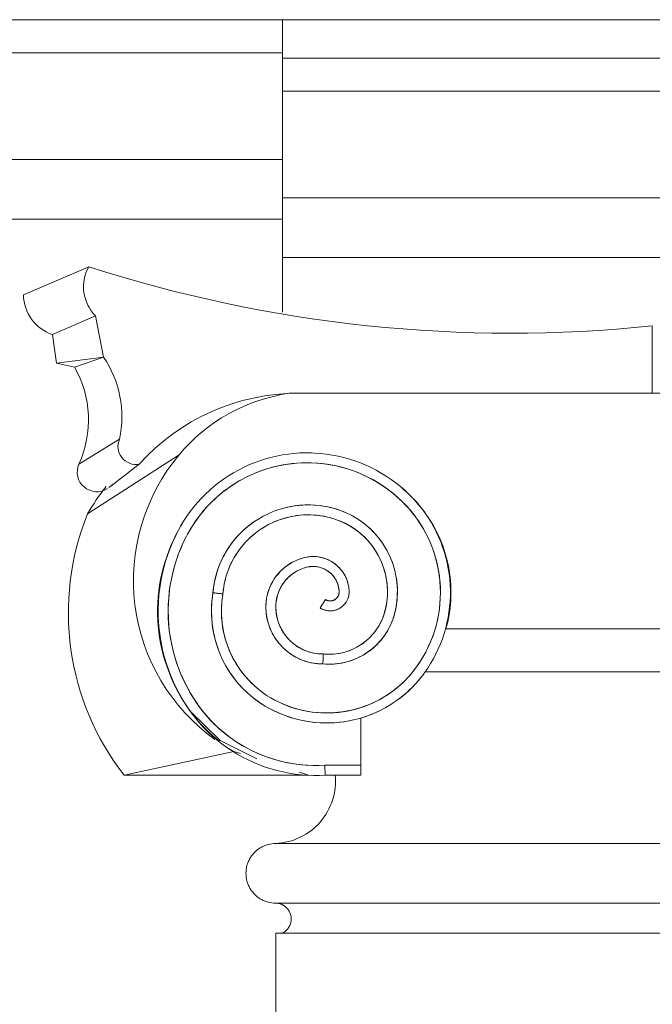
# Model space of a CAD drawing. Header units: millimetres. Extents: x -32192 to 35533, y -1740 to 8822.
# Tile 20 of 26: x 26569 to 26887, y 4083 to 4578. Entities that reach past the tile are written whole.
import ezdxf

# ---------------------------------------------------------------- set-up
doc = ezdxf.new("R2010")
doc.units = ezdxf.units.MM
doc.layers.add('A-GENM', color=13, linetype='Continuous', lineweight=18)

# ---------------------------------------------------------------- blocks, each defined once
blk = doc.blocks.new('Generic Models 17 - Generic Models 17-3093004-ELEVAÇÃO 2 - MANTER _ DEMOLIR')
at = {"layer": 'A-GENM'}
for p, q in [((-3350.06, 4577.98), (-3721.65, 4577.98)), ((-3721.65, 4577.98), (-3721.65, 4558.7)), ((-3721.65, 4542.04), (-3721.65, 4558.7)), ((-3350.06, 4558.7), (-3721.65, 4558.7)), ((-3721.65, 4488.47), (-3721.65, 4542.04)), ((-3350.06, 4542.04), (-3721.65, 4542.04)), ((-3721.65, 4458.47), (-3721.65, 4488.47)), ((-3350.06, 4488.47), (-3721.65, 4488.47)), ((-3721.65, 4458.47), (-3721.65, 4430.97)), ((-3350.06, 4458.47), (-3721.65, 4458.47)), ((-3819.08, 4453.88), (-3851.87, 4439.72)), ((-3815.61, 4429.12), (-3837.36, 4419.74)), ((-3815.61, 4429.12), (-3811.59, 4408.47)), ((-3535.85, 4390.26), (-3535.85, 4424.1)), ((-3835.34, 4405.4), (-3837.36, 4419.74)), ((-3811.59, 4408.47), (-3835.34, 4405.4)), ((-3811.59, 4408.47), (-3826.2, 4403.46)), ((-3826.2, 4403.46), (-3835.34, 4405.4)), ((-3353.42, 4390.26), (-3718.28, 4390.26)), ((-3713.83, 4390.26), (-3535.85, 4390.26)), ((-3823.98, 4354.67), (-3803.59, 4367.29)), ((-3819.69, 4329.65), (-3773.64, 4359.38)), ((-3807.99, 4343.65), (-3793.71, 4354.64)), ((-3808.98, 4342.87), (-3806.86, 4344.52)), ((-3702.79, 4282.39), (-3700.14, 4286.63)), ((-3431.92, 4271.88), (-3639.79, 4271.88)), ((-3639.54, 4271.88), (-3432.17, 4271.88)), ((-3650.12, 4250.38), (-3421.59, 4250.38)), ((-3421.77, 4250.33), (-3649.94, 4250.33)), ((-3682.33, 4203.42), (-3682.33, 4227.08)), ((-3746.21, 4210.28), (-3801.23, 4198.33)), ((-3742.83, 4209.21), (-3746.21, 4210.28)), ((-3682.34, 4203.42), (-3700.43, 4203.42)), ((-3682.33, 4203.42), (-3700.43, 4203.42)), ((-3708.57, 4198.33), (-3801.23, 4198.33)), ((-3708.57, 4198.33), (-3713.33, 4199.84)), ((-3700.27, 4198.42), (-3682.34, 4198.42)), ((-3350.06, 4164.06), (-3725.06, 4164.06)), ((-3725.06, 4134.06), (-3350.06, 4134.06)), ((-3725.06, 4134.06), (-3350.06, 4134.06)), ((-3350.06, 4119.06), (-3725.06, 4119.06)), ((-3725.06, 4119.06), (-3725.06, 1459.06))]:
    blk.add_line(p, q, dxfattribs=at)
at = {"layer": 'A-GENM', "flags": 128}
for points in [[(-3707.18, 4360.32), (-3710.11, 4360.35), (-3713.04, 4360.26), (-3715.96, 4360.05), (-3718.87, 4359.73), (-3721.77, 4359.29), (-3724.65, 4358.73), (-3727.5, 4358.06), (-3730.32, 4357.28), (-3733.11, 4356.38), (-3735.86, 4355.38), (-3738.57, 4354.26), (-3741.23, 4353.04), (-3743.85, 4351.71), (-3746.4, 4350.27), (-3748.9, 4348.74), (-3751.33, 4347.11), (-3753.7, 4345.38), (-3755.99, 4343.56), (-3758.21, 4341.65), (-3760.35, 4339.65), (-3762.42, 4337.57), (-3764.39, 4335.4), (-3766.28, 4333.16), (-3768.07, 4330.85), (-3769.78, 4328.46), (-3771.38, 4326.01), (-3772.89, 4323.5), (-3773.8, 4321.86)], [(-3658.13, 4339.5), (-3660.27, 4341.51), (-3662.48, 4343.43), (-3664.77, 4345.25), (-3667.13, 4346.99), (-3669.56, 4348.63), (-3672.05, 4350.17), (-3674.61, 4351.61), (-3677.21, 4352.94), (-3679.87, 4354.18), (-3682.58, 4355.3), (-3685.33, 4356.31), (-3688.11, 4357.22), (-3690.93, 4358.01), (-3693.78, 4358.69), (-3696.66, 4359.25), (-3699.55, 4359.7), (-3702.47, 4360.03), (-3705.39, 4360.25), (-3707.18, 4360.32)], [(-3769.4, 4319.49), (-3768.05, 4321.87), (-3766.62, 4324.19), (-3765.09, 4326.45), (-3763.47, 4328.65), (-3761.76, 4330.78), (-3759.98, 4332.84), (-3758.11, 4334.83), (-3756.16, 4336.74), (-3754.14, 4338.58), (-3752.04, 4340.33), (-3749.88, 4341.99), (-3747.65, 4343.57), (-3745.36, 4345.06), (-3743.02, 4346.46), (-3740.62, 4347.76), (-3738.16, 4348.96), (-3735.67, 4350.06), (-3733.13, 4351.07), (-3730.55, 4351.97), (-3727.94, 4352.76), (-3725.3, 4353.46), (-3722.63, 4354.04), (-3719.95, 4354.52), (-3717.24, 4354.89), (-3714.52, 4355.16), (-3711.8, 4355.31), (-3709.07, 4355.35), (-3707.33, 4355.33)], [(-3707.33, 4355.33), (-3704.6, 4355.19), (-3701.88, 4354.95), (-3699.17, 4354.6), (-3696.48, 4354.14), (-3693.81, 4353.57), (-3691.17, 4352.9), (-3688.55, 4352.12), (-3685.97, 4351.24), (-3683.42, 4350.25), (-3680.92, 4349.16), (-3678.46, 4347.98), (-3676.05, 4346.7), (-3673.69, 4345.32), (-3671.39, 4343.85), (-3669.15, 4342.29), (-3666.98, 4340.63), (-3664.87, 4338.9), (-3662.84, 4337.08), (-3661.62, 4335.93)], [(-3650.29, 4249.85), (-3648.72, 4252.12), (-3647.25, 4254.46), (-3645.87, 4256.85), (-3644.59, 4259.3), (-3643.41, 4261.79), (-3642.32, 4264.33), (-3641.34, 4266.91), (-3640.47, 4269.53), (-3639.7, 4272.19), (-3639.04, 4274.87), (-3638.48, 4277.57), (-3638.03, 4280.3), (-3637.69, 4283.04), (-3637.47, 4285.79), (-3637.35, 4288.55), (-3637.34, 4291.31), (-3637.45, 4294.07), (-3637.66, 4296.83), (-3637.98, 4299.57), (-3638.42, 4302.3), (-3638.96, 4305), (-3639.61, 4307.69), (-3640.36, 4310.34), (-3641.23, 4312.97), (-3642.19, 4315.56), (-3643.26, 4318.1), (-3644.43, 4320.6), (-3645.7, 4323.06), (-3647.07, 4325.46), (-3648.53, 4327.8), (-3650.08, 4330.08), (-3651.72, 4332.3), (-3653.45, 4334.46), (-3655.27, 4336.54), (-3657.17, 4338.54), (-3658.13, 4339.5)], [(-3694.45, 4332), (-3696.29, 4332.53), (-3698.16, 4332.99), (-3700.04, 4333.38), (-3701.93, 4333.69), (-3703.84, 4333.93), (-3705.76, 4334.08), (-3707.67, 4334.17), (-3709.6, 4334.17), (-3711.51, 4334.1), (-3713.43, 4333.95), (-3715.34, 4333.73), (-3717.23, 4333.42), (-3719.12, 4333.05), (-3720.99, 4332.6), (-3722.83, 4332.07), (-3724.66, 4331.47), (-3726.46, 4330.8), (-3728.23, 4330.05), (-3729.97, 4329.24), (-3731.67, 4328.36), (-3733.34, 4327.41), (-3734.97, 4326.39), (-3736.56, 4325.31), (-3738.11, 4324.17), (-3739.6, 4322.96), (-3741.05, 4321.7), (-3742.45, 4320.38), (-3743.79, 4319.01), (-3745.07, 4317.58), (-3746.3, 4316.1), (-3747.47, 4314.58), (-3748.57, 4313.01), (-3749.62, 4311.39), (-3750.59, 4309.74), (-3751.5, 4308.05), (-3752.34, 4306.32), (-3753.12, 4304.56), (-3753.82, 4302.77), (-3754.45, 4300.96), (-3755, 4299.12), (-3755.48, 4297.26), (-3755.89, 4295.38), (-3756.22, 4293.49), (-3756.48, 4291.59), (-3756.63, 4290.06)], [(-3661.62, 4335.93), (-3659.83, 4334.1), (-3658.11, 4332.2), (-3656.46, 4330.24), (-3654.9, 4328.21), (-3653.41, 4326.12), (-3652.02, 4323.97), (-3650.71, 4321.77), (-3649.48, 4319.52), (-3648.35, 4317.22), (-3647.32, 4314.88), (-3646.37, 4312.5), (-3645.53, 4310.08), (-3644.78, 4307.63), (-3644.12, 4305.15), (-3643.57, 4302.65), (-3643.12, 4300.13), (-3642.77, 4297.59), (-3642.52, 4295.04), (-3642.38, 4292.49), (-3642.33, 4289.93), (-3642.39, 4287.36), (-3642.55, 4284.81), (-3642.81, 4282.26), (-3643.18, 4279.72), (-3643.65, 4277.2), (-3644.21, 4274.71), (-3644.88, 4272.23), (-3645.64, 4269.79), (-3646.5, 4267.37), (-3647.46, 4265), (-3648.51, 4262.66), (-3649.66, 4260.37), (-3650.89, 4258.13), (-3652.21, 4255.93), (-3653.62, 4253.79), (-3654.35, 4252.76)], [(-3751.66, 4289.43), (-3751.49, 4291.15), (-3751.26, 4292.85), (-3750.96, 4294.54), (-3750.59, 4296.23), (-3750.15, 4297.89), (-3749.65, 4299.54), (-3749.08, 4301.16), (-3748.45, 4302.76), (-3747.75, 4304.33), (-3747, 4305.88), (-3746.18, 4307.39), (-3745.3, 4308.87), (-3744.36, 4310.32), (-3743.37, 4311.72), (-3742.31, 4313.08), (-3741.21, 4314.4), (-3740.06, 4315.68), (-3738.85, 4316.91), (-3737.6, 4318.08), (-3736.3, 4319.21), (-3734.95, 4320.29), (-3733.57, 4321.31), (-3732.14, 4322.27), (-3730.68, 4323.18), (-3729.18, 4324.02), (-3727.65, 4324.81), (-3726.09, 4325.53), (-3724.5, 4326.2), (-3722.88, 4326.79), (-3721.25, 4327.33), (-3719.59, 4327.79), (-3717.92, 4328.19), (-3716.23, 4328.52), (-3714.53, 4328.79), (-3712.82, 4328.99), (-3711.1, 4329.11), (-3709.38, 4329.17), (-3707.66, 4329.16), (-3705.94, 4329.09), (-3704.23, 4328.94), (-3702.52, 4328.72), (-3700.82, 4328.44), (-3699.14, 4328.09), (-3697.47, 4327.67), (-3695.94, 4327.22)], [(-3665.36, 4279.52), (-3664.95, 4281.21), (-3664.62, 4282.91), (-3664.35, 4284.63), (-3664.14, 4286.36), (-3664.01, 4288.09), (-3663.95, 4289.83), (-3663.96, 4291.56), (-3664.03, 4293.3), (-3664.18, 4295.03), (-3664.4, 4296.76), (-3664.68, 4298.47), (-3665.03, 4300.17), (-3665.45, 4301.86), (-3665.94, 4303.53), (-3666.49, 4305.18), (-3667.11, 4306.8), (-3667.79, 4308.4), (-3668.54, 4309.97), (-3669.35, 4311.51), (-3670.22, 4313.01), (-3671.15, 4314.48), (-3672.14, 4315.91), (-3673.18, 4317.3), (-3674.28, 4318.65), (-3675.43, 4319.95), (-3676.63, 4321.2), (-3677.88, 4322.41), (-3679.18, 4323.56), (-3680.53, 4324.67), (-3681.91, 4325.71), (-3683.34, 4326.7), (-3684.81, 4327.64), (-3686.31, 4328.51), (-3687.85, 4329.32), (-3689.41, 4330.07), (-3691.01, 4330.76), (-3692.63, 4331.38), (-3694.28, 4331.94), (-3694.45, 4332)], [(-3695.94, 4327.22), (-3694.48, 4326.74), (-3693.04, 4326.19), (-3691.63, 4325.59), (-3690.24, 4324.93), (-3688.87, 4324.21), (-3687.54, 4323.45), (-3686.24, 4322.63), (-3684.97, 4321.75), (-3683.74, 4320.83), (-3682.55, 4319.86), (-3681.4, 4318.85), (-3680.28, 4317.78), (-3679.21, 4316.68), (-3678.19, 4315.53), (-3677.21, 4314.34), (-3676.29, 4313.12), (-3675.41, 4311.85), (-3674.58, 4310.56), (-3673.8, 4309.23), (-3673.08, 4307.87), (-3672.42, 4306.48), (-3671.81, 4305.07), (-3671.25, 4303.64), (-3670.76, 4302.18), (-3670.32, 4300.71), (-3669.94, 4299.22), (-3669.62, 4297.71), (-3669.37, 4296.19), (-3669.17, 4294.67), (-3669.03, 4293.14), (-3668.96, 4291.6), (-3668.95, 4290.06), (-3669, 4288.53), (-3669.11, 4286.99), (-3669.28, 4285.46), (-3669.51, 4283.94), (-3669.8, 4282.43), (-3670.16, 4280.94), (-3670.2, 4280.78)], [(-3773.8, 4321.86), (-3775.38, 4318.78), (-3776.84, 4315.64), (-3778.17, 4312.45), (-3779.37, 4309.2), (-3780.44, 4305.91), (-3781.38, 4302.58), (-3782.18, 4299.21), (-3782.85, 4295.81), (-3783.38, 4292.39), (-3783.78, 4288.95), (-3784.03, 4285.5), (-3784.15, 4282.04), (-3784.13, 4278.58), (-3783.98, 4275.12), (-3783.68, 4271.67), (-3783.25, 4268.24), (-3782.68, 4264.82), (-3781.97, 4261.44), (-3781.13, 4258.08), (-3780.15, 4254.76), (-3779.05, 4251.48), (-3777.81, 4248.24), (-3776.44, 4245.06), (-3774.95, 4241.94), (-3773.33, 4238.88), (-3771.6, 4235.88), (-3769.74, 4232.96), (-3769.09, 4231.99)], [(-3764.96, 4234.81), (-3766.74, 4237.54), (-3768.42, 4240.33), (-3769.98, 4243.2), (-3771.42, 4246.12), (-3772.75, 4249.1), (-3773.96, 4252.13), (-3775.04, 4255.21), (-3776.01, 4258.32), (-3776.84, 4261.48), (-3777.55, 4264.66), (-3778.13, 4267.87), (-3778.58, 4271.1), (-3778.91, 4274.35), (-3779.1, 4277.6), (-3779.16, 4280.86), (-3779.09, 4284.12), (-3778.9, 4287.38), (-3778.57, 4290.62), (-3778.11, 4293.85), (-3777.52, 4297.06), (-3776.81, 4300.24), (-3775.97, 4303.4), (-3775, 4306.51), (-3773.91, 4309.59), (-3772.7, 4312.61), (-3771.37, 4315.59), (-3769.91, 4318.51), (-3769.4, 4319.49)], [(-3710.69, 4307.72), (-3711.68, 4307.45), (-3712.65, 4307.14), (-3713.61, 4306.8), (-3714.56, 4306.41), (-3715.49, 4305.99), (-3716.41, 4305.54), (-3717.3, 4305.04), (-3718.18, 4304.51), (-3719.03, 4303.95), (-3719.86, 4303.35), (-3720.66, 4302.72), (-3721.44, 4302.06), (-3722.19, 4301.37), (-3722.92, 4300.64), (-3723.61, 4299.89), (-3724.27, 4299.12), (-3724.91, 4298.31), (-3725.51, 4297.48), (-3726.07, 4296.63), (-3726.6, 4295.76), (-3727.1, 4294.87), (-3727.56, 4293.95), (-3727.98, 4293.02), (-3728.37, 4292.07), (-3728.71, 4291.11), (-3729.02, 4290.14), (-3729.29, 4289.15), (-3729.52, 4288.16), (-3729.71, 4287.15), (-3729.86, 4286.14), (-3729.97, 4285.12), (-3730.04, 4284.1), (-3730.06, 4283.08), (-3730.06, 4282.92)], [(-3688.23, 4290.79), (-3688.27, 4291.51), (-3688.34, 4292.23), (-3688.43, 4292.95), (-3688.56, 4293.66), (-3688.71, 4294.37), (-3688.9, 4295.07), (-3689.11, 4295.76), (-3689.34, 4296.45), (-3689.61, 4297.12), (-3689.9, 4297.78), (-3690.22, 4298.43), (-3690.56, 4299.07), (-3690.93, 4299.69), (-3691.33, 4300.3), (-3691.74, 4300.89), (-3692.18, 4301.47), (-3692.65, 4302.02), (-3693.13, 4302.56), (-3693.64, 4303.08), (-3694.17, 4303.57), (-3694.71, 4304.05), (-3695.28, 4304.5), (-3695.86, 4304.93), (-3696.46, 4305.34), (-3697.07, 4305.72), (-3697.7, 4306.07), (-3698.35, 4306.41), (-3699, 4306.71), (-3699.67, 4306.99), (-3700.35, 4307.24), (-3701.04, 4307.47), (-3701.73, 4307.66), (-3702.44, 4307.83), (-3703.14, 4307.97), (-3703.86, 4308.09), (-3704.58, 4308.17), (-3705.3, 4308.23), (-3706.02, 4308.25), (-3706.75, 4308.25), (-3707.47, 4308.22), (-3708.19, 4308.16), (-3708.91, 4308.07), (-3709.62, 4307.95), (-3710.33, 4307.8), (-3710.69, 4307.72)], [(-3725.06, 4282.92), (-3725.05, 4283.74), (-3725, 4284.56), (-3724.92, 4285.38), (-3724.8, 4286.19), (-3724.65, 4287), (-3724.47, 4287.8), (-3724.26, 4288.6), (-3724.02, 4289.38), (-3723.75, 4290.16), (-3723.44, 4290.92), (-3723.11, 4291.67), (-3722.74, 4292.41), (-3722.35, 4293.13), (-3721.92, 4293.84), (-3721.47, 4294.53), (-3721, 4295.19), (-3720.49, 4295.84), (-3719.96, 4296.47), (-3719.41, 4297.08), (-3718.83, 4297.66), (-3718.23, 4298.23), (-3717.6, 4298.76), (-3716.96, 4299.27), (-3716.3, 4299.76), (-3715.61, 4300.22), (-3714.91, 4300.65), (-3714.2, 4301.05), (-3713.46, 4301.42), (-3712.72, 4301.77), (-3711.95, 4302.08), (-3711.18, 4302.36), (-3710.4, 4302.61), (-3709.61, 4302.83), (-3709.48, 4302.86)], [(-3709.48, 4302.86), (-3708.97, 4302.98), (-3708.45, 4303.08), (-3707.94, 4303.15), (-3707.41, 4303.21), (-3706.89, 4303.24), (-3706.37, 4303.25), (-3705.84, 4303.25), (-3705.32, 4303.22), (-3704.8, 4303.17), (-3704.28, 4303.1), (-3703.77, 4303), (-3703.25, 4302.89), (-3702.75, 4302.76), (-3702.25, 4302.61), (-3701.75, 4302.43), (-3701.26, 4302.24), (-3700.79, 4302.03), (-3700.32, 4301.8), (-3699.85, 4301.55), (-3699.4, 4301.28), (-3698.96, 4301), (-3698.54, 4300.7), (-3698.12, 4300.38), (-3697.72, 4300.04), (-3697.33, 4299.69), (-3696.96, 4299.32), (-3696.6, 4298.94), (-3696.26, 4298.55), (-3695.93, 4298.14), (-3695.62, 4297.72), (-3695.32, 4297.28), (-3695.05, 4296.84), (-3694.79, 4296.38), (-3694.55, 4295.92), (-3694.33, 4295.44), (-3694.13, 4294.96), (-3693.95, 4294.47), (-3693.78, 4293.97), (-3693.64, 4293.46), (-3693.52, 4292.96), (-3693.42, 4292.44), (-3693.34, 4291.92), (-3693.28, 4291.4), (-3693.24, 4290.88), (-3693.23, 4290.62)], [(-3756.63, 4290.06), (-3756.96, 4287.86), (-3757.2, 4285.65), (-3757.35, 4283.44), (-3757.41, 4281.22), (-3757.39, 4279), (-3757.27, 4276.78), (-3757.07, 4274.57), (-3756.78, 4272.36), (-3756.4, 4270.18), (-3755.94, 4268), (-3755.39, 4265.85), (-3754.75, 4263.72), (-3754.03, 4261.62), (-3753.22, 4259.55), (-3752.33, 4257.52), (-3751.36, 4255.52), (-3750.32, 4253.56), (-3749.19, 4251.65), (-3747.99, 4249.78), (-3746.72, 4247.96), (-3745.37, 4246.19), (-3743.95, 4244.48), (-3742.47, 4242.83), (-3740.92, 4241.24), (-3739.31, 4239.71), (-3737.64, 4238.24), (-3735.91, 4236.85), (-3734.13, 4235.52), (-3732.3, 4234.27), (-3730.42, 4233.09), (-3728.49, 4231.99), (-3728.24, 4231.85)], [(-3725.86, 4236.25), (-3727.62, 4237.24), (-3729.34, 4238.31), (-3731.02, 4239.44), (-3732.64, 4240.64), (-3734.22, 4241.9), (-3735.75, 4243.22), (-3737.22, 4244.61), (-3738.64, 4246.05), (-3740, 4247.55), (-3741.29, 4249.1), (-3742.52, 4250.7), (-3743.69, 4252.35), (-3744.79, 4254.04), (-3745.83, 4255.78), (-3746.79, 4257.56), (-3747.68, 4259.37), (-3748.5, 4261.22), (-3749.24, 4263.1), (-3749.91, 4265.01), (-3750.5, 4266.94), (-3751.01, 4268.9), (-3751.44, 4270.87), (-3751.8, 4272.86), (-3752.07, 4274.86), (-3752.27, 4276.87), (-3752.38, 4278.89), (-3752.41, 4280.91), (-3752.37, 4282.93), (-3752.24, 4284.95), (-3752.03, 4286.96), (-3751.74, 4288.96), (-3751.66, 4289.43)], [(-3702.79, 4282.39), (-3702.46, 4282.19), (-3702.12, 4282.01), (-3701.78, 4281.84), (-3701.43, 4281.69), (-3701.08, 4281.55), (-3700.72, 4281.42), (-3700.36, 4281.31), (-3699.99, 4281.21), (-3699.62, 4281.13), (-3699.24, 4281.06), (-3698.87, 4281.01), (-3698.49, 4280.97), (-3698.11, 4280.95), (-3697.73, 4280.94), (-3697.35, 4280.95), (-3696.97, 4280.97), (-3696.59, 4281.01), (-3696.21, 4281.06), (-3695.84, 4281.13), (-3695.46, 4281.22), (-3695.1, 4281.32), (-3694.73, 4281.43), (-3694.37, 4281.56), (-3694.02, 4281.7), (-3693.67, 4281.85), (-3693.33, 4282.02), (-3693, 4282.21), (-3692.67, 4282.4), (-3692.35, 4282.61), (-3692.05, 4282.83), (-3691.74, 4283.07), (-3691.45, 4283.31), (-3691.17, 4283.57), (-3690.9, 4283.84), (-3690.64, 4284.12), (-3690.4, 4284.41), (-3690.16, 4284.7), (-3689.94, 4285.01), (-3689.72, 4285.33), (-3689.52, 4285.65), (-3689.34, 4285.99), (-3689.17, 4286.32), (-3689.01, 4286.67), (-3688.86, 4287.02), (-3688.73, 4287.38), (-3688.62, 4287.74), (-3688.52, 4288.11), (-3688.43, 4288.48), (-3688.36, 4288.86), (-3688.3, 4289.23), (-3688.26, 4289.61), (-3688.23, 4289.99), (-3688.22, 4290.37), (-3688.23, 4290.75), (-3688.23, 4290.79)], [(-3693.23, 4290.62), (-3693.22, 4290.44), (-3693.23, 4290.26), (-3693.24, 4290.08), (-3693.26, 4289.9), (-3693.28, 4289.72), (-3693.32, 4289.54), (-3693.36, 4289.36), (-3693.4, 4289.19), (-3693.46, 4289.02), (-3693.52, 4288.85), (-3693.59, 4288.68), (-3693.66, 4288.51), (-3693.74, 4288.35), (-3693.83, 4288.19), (-3693.92, 4288.04), (-3694.02, 4287.89), (-3694.13, 4287.74), (-3694.24, 4287.6), (-3694.36, 4287.46), (-3694.48, 4287.33), (-3694.61, 4287.2), (-3694.74, 4287.08), (-3694.88, 4286.96), (-3695.02, 4286.85), (-3695.17, 4286.74), (-3695.32, 4286.64), (-3695.47, 4286.55), (-3695.63, 4286.46), (-3695.79, 4286.38), (-3695.96, 4286.31), (-3696.13, 4286.24), (-3696.3, 4286.18), (-3696.47, 4286.12), (-3696.64, 4286.08), (-3696.82, 4286.04), (-3697, 4286), (-3697.17, 4285.98), (-3697.35, 4285.96), (-3697.53, 4285.95), (-3697.72, 4285.94), (-3697.9, 4285.94), (-3698.08, 4285.95), (-3698.26, 4285.97), (-3698.44, 4285.99), (-3698.61, 4286.03), (-3698.79, 4286.06), (-3698.97, 4286.11), (-3699.14, 4286.16), (-3699.31, 4286.22), (-3699.48, 4286.29), (-3699.64, 4286.36), (-3699.8, 4286.44), (-3699.96, 4286.53), (-3700.12, 4286.62), (-3700.14, 4286.63)], [(-3730.06, 4282.92), (-3730.04, 4281.77), (-3729.97, 4280.63), (-3729.86, 4279.49), (-3729.7, 4278.35), (-3729.49, 4277.23), (-3729.24, 4276.11), (-3728.95, 4275), (-3728.61, 4273.91), (-3728.23, 4272.83), (-3727.8, 4271.76), (-3727.34, 4270.72), (-3726.83, 4269.69), (-3726.28, 4268.68), (-3725.69, 4267.7), (-3725.06, 4266.74), (-3724.39, 4265.81), (-3723.69, 4264.9), (-3722.95, 4264.03), (-3722.18, 4263.18), (-3721.38, 4262.37), (-3720.54, 4261.59), (-3719.67, 4260.84), (-3718.77, 4260.13), (-3717.85, 4259.45), (-3716.9, 4258.81), (-3715.92, 4258.21), (-3714.92, 4257.65), (-3713.9, 4257.13), (-3712.86, 4256.65), (-3711.8, 4256.22), (-3710.72, 4255.82), (-3709.63, 4255.47), (-3708.53, 4255.17), (-3707.41, 4254.9), (-3706.29, 4254.69), (-3705.15, 4254.52), (-3704.02, 4254.39), (-3702.87, 4254.31), (-3701.73, 4254.27), (-3701.42, 4254.27)], [(-3701.19, 4259.27), (-3702.13, 4259.28), (-3703.08, 4259.33), (-3704.02, 4259.41), (-3704.96, 4259.54), (-3705.89, 4259.7), (-3706.81, 4259.89), (-3707.73, 4260.13), (-3708.64, 4260.4), (-3709.53, 4260.71), (-3710.41, 4261.05), (-3711.28, 4261.43), (-3712.13, 4261.84), (-3712.97, 4262.28), (-3713.78, 4262.76), (-3714.58, 4263.27), (-3715.35, 4263.81), (-3716.11, 4264.39), (-3716.84, 4264.99), (-3717.54, 4265.62), (-3718.22, 4266.28), (-3718.87, 4266.96), (-3719.49, 4267.67), (-3720.09, 4268.41), (-3720.66, 4269.17), (-3721.19, 4269.95), (-3721.69, 4270.75), (-3722.16, 4271.57), (-3722.6, 4272.41), (-3723, 4273.26), (-3723.37, 4274.13), (-3723.71, 4275.02), (-3724, 4275.92), (-3724.27, 4276.82), (-3724.49, 4277.74), (-3724.68, 4278.67), (-3724.83, 4279.6), (-3724.94, 4280.54), (-3725.02, 4281.49), (-3725.06, 4282.43), (-3725.06, 4282.92)], [(-3701.42, 4254.27), (-3700.06, 4254.17), (-3698.7, 4254.13), (-3697.34, 4254.14), (-3695.98, 4254.2), (-3694.63, 4254.32), (-3693.28, 4254.49), (-3691.94, 4254.71), (-3690.61, 4254.99), (-3689.29, 4255.33), (-3687.98, 4255.71), (-3686.7, 4256.15), (-3685.43, 4256.64), (-3684.18, 4257.17), (-3682.95, 4257.76), (-3681.75, 4258.4), (-3680.57, 4259.08), (-3679.43, 4259.81), (-3678.31, 4260.59), (-3677.22, 4261.41), (-3676.17, 4262.27), (-3675.16, 4263.17), (-3674.18, 4264.12), (-3673.24, 4265.1), (-3672.34, 4266.12), (-3671.48, 4267.17), (-3670.66, 4268.26), (-3669.89, 4269.38), (-3669.16, 4270.53), (-3668.48, 4271.71), (-3667.85, 4272.91), (-3667.26, 4274.14), (-3666.73, 4275.39), (-3666.24, 4276.66), (-3665.81, 4277.95), (-3665.43, 4279.25), (-3665.36, 4279.52)], [(-3670.2, 4280.78), (-3670.51, 4279.67), (-3670.87, 4278.57), (-3671.28, 4277.48), (-3671.72, 4276.41), (-3672.21, 4275.36), (-3672.75, 4274.33), (-3673.32, 4273.32), (-3673.93, 4272.33), (-3674.58, 4271.37), (-3675.27, 4270.44), (-3676, 4269.53), (-3676.76, 4268.66), (-3677.55, 4267.81), (-3678.38, 4267), (-3679.24, 4266.22), (-3680.13, 4265.48), (-3681.05, 4264.77), (-3682, 4264.11), (-3682.97, 4263.47), (-3683.97, 4262.88), (-3684.99, 4262.33), (-3686.04, 4261.82), (-3687.1, 4261.36), (-3688.18, 4260.93), (-3689.27, 4260.55), (-3690.38, 4260.21), (-3691.5, 4259.92), (-3692.64, 4259.67), (-3693.78, 4259.47), (-3694.93, 4259.31), (-3696.08, 4259.2), (-3697.24, 4259.14), (-3698.4, 4259.12), (-3699.56, 4259.15), (-3700.72, 4259.23), (-3701.19, 4259.27)], [(-3728.24, 4231.85), (-3726.08, 4230.74), (-3723.88, 4229.72), (-3721.65, 4228.79), (-3719.38, 4227.95), (-3717.07, 4227.2), (-3714.74, 4226.55), (-3712.38, 4225.98), (-3710.01, 4225.51), (-3707.61, 4225.14), (-3705.2, 4224.87), (-3702.79, 4224.68), (-3700.37, 4224.6), (-3697.94, 4224.62), (-3695.52, 4224.73), (-3693.11, 4224.93), (-3690.71, 4225.24), (-3688.32, 4225.64), (-3685.95, 4226.13), (-3683.6, 4226.72), (-3681.27, 4227.4), (-3678.98, 4228.18), (-3676.71, 4229.04), (-3674.49, 4230), (-3672.3, 4231.04), (-3670.16, 4232.17), (-3668.06, 4233.39), (-3666.02, 4234.69), (-3664.03, 4236.07), (-3662.09, 4237.52), (-3660.21, 4239.06), (-3658.4, 4240.66), (-3656.66, 4242.34), (-3654.98, 4244.09), (-3653.37, 4245.9), (-3651.84, 4247.78), (-3650.38, 4249.72), (-3650.29, 4249.85)], [(-3654.35, 4252.76), (-3655.68, 4250.98), (-3657.08, 4249.26), (-3658.55, 4247.59), (-3660.09, 4245.98), (-3661.69, 4244.44), (-3663.35, 4242.96), (-3665.06, 4241.55), (-3666.83, 4240.2), (-3668.66, 4238.93), (-3670.53, 4237.74), (-3672.45, 4236.62), (-3674.41, 4235.58), (-3676.42, 4234.61), (-3678.46, 4233.73), (-3680.53, 4232.93), (-3682.64, 4232.21), (-3684.77, 4231.58), (-3686.92, 4231.04), (-3689.1, 4230.58), (-3691.29, 4230.2), (-3693.49, 4229.92), (-3695.71, 4229.72), (-3697.93, 4229.62), (-3700.15, 4229.6), (-3702.37, 4229.67), (-3704.59, 4229.83), (-3706.8, 4230.08), (-3708.99, 4230.41), (-3711.18, 4230.84), (-3713.34, 4231.35), (-3715.48, 4231.94), (-3717.6, 4232.63), (-3719.68, 4233.39), (-3721.74, 4234.24), (-3723.75, 4235.17), (-3725.73, 4236.18), (-3725.86, 4236.25)], [(-3769.09, 4231.99), (-3767.29, 4229.47), (-3765.4, 4227.02), (-3763.41, 4224.65), (-3761.32, 4222.37), (-3759.15, 4220.17), (-3756.89, 4218.05), (-3754.55, 4216.03), (-3752.12, 4214.11), (-3749.63, 4212.28), (-3747.06, 4210.56), (-3744.43, 4208.94), (-3741.73, 4207.42), (-3738.97, 4206.02), (-3736.16, 4204.72), (-3733.3, 4203.54), (-3730.4, 4202.48), (-3727.46, 4201.53), (-3724.48, 4200.7), (-3721.47, 4199.99), (-3718.43, 4199.4), (-3715.37, 4198.93), (-3712.3, 4198.59), (-3709.21, 4198.36), (-3706.12, 4198.27), (-3703.03, 4198.29), (-3700.27, 4198.42)], [(-3734.66, 4206.61), (-3753.08, 4215.84), (-3767.88, 4230.32), (-3768.14, 4230.67), (-3768.4, 4231.02), (-3768.66, 4231.38), (-3768.91, 4231.74), (-3769.08, 4231.97)], [(-3700.43, 4203.42), (-3703.32, 4203.29), (-3706.21, 4203.27), (-3709.1, 4203.37), (-3711.99, 4203.58), (-3714.86, 4203.91), (-3717.72, 4204.35), (-3720.56, 4204.91), (-3723.38, 4205.58), (-3726.16, 4206.36), (-3728.92, 4207.25), (-3731.63, 4208.25), (-3734.3, 4209.36), (-3736.93, 4210.58), (-3739.5, 4211.9), (-3742.02, 4213.32), (-3744.48, 4214.84), (-3746.88, 4216.46), (-3749.21, 4218.18), (-3751.47, 4219.98), (-3753.66, 4221.88), (-3755.77, 4223.86), (-3757.8, 4225.92), (-3759.74, 4228.06), (-3761.6, 4230.28), (-3763.37, 4232.57), (-3764.96, 4234.81)], [(-3682.33, 4198.42), (-3682.33, 4198.5), (-3682.33, 4198.75), (-3682.33, 4199.15), (-3682.33, 4199.67), (-3682.33, 4200.27), (-3682.33, 4200.92), (-3682.33, 4201.57), (-3682.33, 4202.17), (-3682.33, 4202.69), (-3682.33, 4203.08), (-3682.33, 4203.33), (-3682.33, 4203.42)]]:
    blk.add_lwpolyline(points, dxfattribs=at)
at = {"layer": 'A-GENM'}
for centre, radius, start, end in [((-3800.83, 4443.82), 20.84, 151.1483, 224.8517), ((-3606.78, 5111.29), 690.84, 252.10289, 275.89299), ((-3830.41, 4440.06), 21.47, 180.8975, 251.1025), ((-3856.15, 4378.44), 53.73, 348.0191, 33.9809), ((-3872.9, 4376.89), 53.73, 335.5747, 29.6363), ((-3713.83, 4282.9), 107.36, 90, 138.0753), ((-3705.47, 4302.26), 88.94, 98.2795, 140.0387), ((-3795.34, 4363.54), 9.05, 155.5747, 280.3807), ((-3698.22, 4296.18), 98.39, 140.0387, 234.3083), ((-3815.03, 4350.61), 9.82, 155.5747, 302.8184), ((-3709.32, 4287.1), 68.25, 88.3286, 151.6714), ((-3709.32, 4287.1), 68.25, 45.6714, 88.3286), ((-3713.73, 4268), 122.59, 142.0487, 149.8114), ((-3709.14, 4285.96), 73.95, 46.3877, 50.161), ((-3706.38, 4290.11), 69.05, 38.0512, 45.6714), ((-3705.08, 4290.22), 68.06, 35.9011, 46.3877), ((-3708.76, 4286.15), 48.02, 72.6619, 175.3381), ((-3706.38, 4290.11), 64.05, 324.3286, 45.6714), ((-3696.47, 4280.01), 132.84, 158.0594, 217.9406), ((-3708.76, 4286.15), 43.02, 72.6619, 175.6283), ((-3707.4, 4290.52), 43.45, 345.3381, 72.6619), ((-3709.14, 4285.96), 73.95, 147.1118, 150.9552), ((-3707.4, 4290.52), 38.45, 345.3381, 72.6619), ((-3705.08, 4290.22), 68.06, 344.3629, 32.1963), ((-3699.65, 4280.69), 84.81, 150.9552, 215.0448), ((-3697.61, 4280.79), 81.55, 151.6714, 214.3286), ((-3704.51, 4282.92), 25.56, 104, 180), ((-3706.31, 4290.16), 18.09, 2, 104), ((-3704.51, 4282.92), 20.56, 104, 180), ((-3706.31, 4290.16), 13.09, 2, 104), ((-3701.89, 4280.73), 55.53, 170.3286, 241.6714), ((-3701.89, 4280.73), 50.53, 170.0796, 241.6714), ((-3697.74, 4290.46), 4.52, 349.8478, 2), ((-3697.74, 4290.46), 9.52, 350.4703, 2), ((-3697.74, 4290.46), 9.52, 238, 348.2222), ((-3697.74, 4290.46), 4.52, 238, 250.1522), ((-3697.74, 4290.46), 4.52, 279.3333, 320.6667), ((-3701.42, 4282.92), 28.65, 180, 270), ((-3701.42, 4282.92), 23.65, 180, 270.5603), ((-3698.25, 4288.12), 34, 264.6619, 345.3381), ((-3698.25, 4288.12), 29, 264.1975, 345.3381), ((-3699.49, 4285.17), 55.57, 241.6714, 324.3286), ((-3699.5, 4285.17), 60.58, 307.5509, 323.3771), ((-3705.22, 4275.6), 77.34, 214.3286, 221.7369), ((-3704.14, 4277.54), 79.33, 215.0448, 231.4413), ((-3705.22, 4275.6), 72.34, 214.3286, 273.7962), ((-3699.49, 4285.17), 60.57, 241.6714, 286.4652), ((-3699.5, 4285.17), 60.58, 286.4667, 303.3114), ((-3704.14, 4277.54), 79.33, 222.7709, 228.7274), ((-3704.14, 4277.54), 79.33, 236.1974, 237.973), ((-3698.22, 4296.18), 98.39, 239.53, 240.8094), ((-3726.52, 4195.5), 31.48, 272.6494, 5.318)]:
    blk.add_arc(centre, radius, start, end, dxfattribs=at)
for points in [[(-3751.66, 4289.43), (-3751.66, 4289.43), (-3751.76, 4289.45), (-3752.2, 4289.5), (-3752.88, 4289.59), (-3753.7, 4289.69), (-3754.58, 4289.8), (-3755.41, 4289.9), (-3756.08, 4289.99), (-3756.52, 4290.04), (-3756.63, 4290.06), (-3756.63, 4290.06)], [(-3701.19, 4259.27), (-3701.19, 4259.27), (-3701.19, 4259.17), (-3701.21, 4258.72), (-3701.24, 4258.05), (-3701.28, 4257.22), (-3701.32, 4256.33), (-3701.36, 4255.5), (-3701.39, 4254.82), (-3701.41, 4254.37), (-3701.42, 4254.27), (-3701.42, 4254.27)], [(-3700.27, 4198.42), (-3700.27, 4198.42), (-3700.27, 4198.52), (-3700.28, 4198.96), (-3700.31, 4199.64), (-3700.33, 4200.48), (-3700.36, 4201.36), (-3700.39, 4202.2), (-3700.41, 4202.87), (-3700.43, 4203.32), (-3700.43, 4203.42), (-3700.43, 4203.42)]]:
    blk.add_open_spline(points, degree=3, dxfattribs=at)
for points, knots in [([(-3725.06, 4134.06), (-3726.37, 4134.06), (-3728.34, 4134.32), (-3730.82, 4135.16), (-3732.29, 4135.89), (-3733.4, 4136.58), (-3734.47, 4137.34), (-3735.45, 4138.21), (-3736.35, 4139.16), (-3737.18, 4140.17), (-3738.09, 4141.54), (-3738.96, 4143.3), (-3739.81, 4145.79), (-3740.24, 4149.06), (-3739.81, 4152.33), (-3738.96, 4154.82), (-3738.09, 4156.58), (-3737.18, 4157.94), (-3736.35, 4158.96), (-3735.45, 4159.91), (-3734.22, 4160.99), (-3732.86, 4161.9), (-3731.7, 4162.52), (-3730.51, 4163.06), (-3728.34, 4163.8), (-3726.37, 4164.06), (-3725.06, 4164.06)], [0, 0, 0, 0, 0.083333, 0.125, 0.166667, 0.1875, 0.208333, 0.25, 0.270833, 0.291667, 0.333333, 0.375, 0.416667, 0.5, 0.583333, 0.625, 0.666667, 0.708333, 0.729167, 0.75, 0.791667, 0.833333, 0.854167, 0.875, 0.916667, 1, 1, 1, 1]), ([(-3721.65, 4119.06), (-3721.08, 4119.35), (-3720.01, 4120.06), (-3718.93, 4121.24), (-3718.25, 4122.33), (-3717.71, 4123.48), (-3717.3, 4125.03), (-3717.26, 4126.96), (-3717.62, 4128.52), (-3718.12, 4129.7), (-3718.6, 4130.53), (-3719.08, 4131.16), (-3719.51, 4131.64), (-3720.08, 4132.19), (-3720.69, 4132.65), (-3721.3, 4133.02), (-3721.72, 4133.25), (-3722.27, 4133.5), (-3722.94, 4133.74), (-3723.87, 4133.97), (-3724.59, 4134.05), (-3725.06, 4134.06)], [0, 0, 0, 0, 0.090909, 0.181818, 0.227273, 0.272727, 0.363636, 0.454545, 0.545455, 0.590909, 0.636364, 0.681818, 0.704545, 0.727273, 0.795455, 0.8125, 0.829545, 0.863636, 0.897727, 0.931818, 1, 1, 1, 1])]:
    blk.add_open_spline(points, degree=3, knots=knots, dxfattribs=at)
blk = doc.blocks.new('ORNAMENTO 2 - ORNAMENTO 2-4325827-ELEVAÇÃO 2 - MANTER _ DEMOLIR')
at = {"layer": 'A-GENM'}
for p, q in [((-3088.37, 4577.98), (-18348.49, 4577.98)), ((-3721.65, 4561.32), (-17784.91, 4561.32)), ((-3721.65, 4507.75), (-17784.91, 4507.75)), ((-3721.65, 4477.75), (-17784.91, 4477.75))]:
    blk.add_line(p, q, dxfattribs=at)

msp = doc.modelspace()

# ---------------------------------------------------------------- block references
at = {"layer": 'A-GENM'}
for name in ['Generic Models 17 - Generic Models 17-3093004-ELEVAÇÃO 2 - MANTER _ DEMOLIR', 'ORNAMENTO 2 - ORNAMENTO 2-4325827-ELEVAÇÃO 2 - MANTER _ DEMOLIR']:
    msp.add_blockref(name, (30422.91, 0), dxfattribs=at)

doc.saveas('drawing.dxf')
